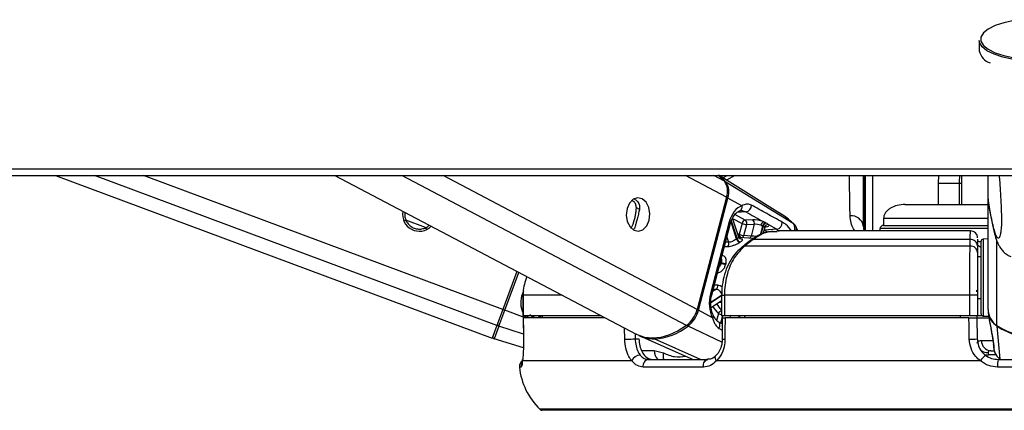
# Model space of a CAD drawing. Header units: millimetres. Extents: x 20 to 26560, y 16 to 18133.
# Tile 100 of 106: x 22266 to 22549, y 5993 to 6106. Entities that reach past the tile are written whole.
import ezdxf

# ---------------------------------------------------------------- set-up
doc = ezdxf.new("R2010")
doc.units = ezdxf.units.MM
doc.header["$LTSCALE"] = 2

msp = doc.modelspace()

# ---------------------------------------------------------------- linework, layer by layer
at = {"color": 7, "linetype": 'Continuous', "lineweight": 25}
for p, q in [((22542, 6099.58), (22542, 6096.58)), ((22276.48, 6060.78), (22401.99, 6014.09)), ((22356.77, 6060.78), (22443.36, 6015.23)), ((22484.13, 6050.31), (22467.22, 6060.78)), ((22488.54, 6046.98), (22469.16, 6058.92)), ((22509, 6060.74), (22509, 6044.88)), ((22509.3, 6044.88), (22509.3, 6060.54)), ((22530.24, 6060.78), (22530.17, 6058.64)), ((22530.17, 6058.64), (22530.17, 6052.48)), ((22536.97, 6058.64), (22537.01, 6060.78)), ((22536.97, 6052.48), (22536.97, 6058.64)), ((22544.5, 6054.14), (22544.5, 6060.78)), ((22469.37, 6054.55), (22460.9, 6022.36)), ((22461.3, 6022.14), (22469.77, 6054.33)), ((22473.76, 6052.11), (22469.77, 6054.33)), ((22544.5, 6054.14), (22544.5, 6054.13)), ((22544.5, 6022.36), (22544.5, 6054.13)), ((22470.15, 6047.48), (22464.73, 6026.86)), ((22472.86, 6043.07), (22471.09, 6048.53)), ((22476.89, 6048.07), (22474.75, 6047.98)), ((22480.6, 6047.23), (22479.9, 6047.55)), ((22514.5, 6048.48), (22514.5, 6046.48)), ((22442.87, 6045.58), (22442.66, 6045.32)), ((22465.09, 6026.49), (22470.51, 6047.11)), ((22473.83, 6047.05), (22473.01, 6043.93)), ((22474.34, 6043.58), (22475.16, 6046.7)), ((22475.16, 6046.7), (22477.31, 6046.79)), ((22477.31, 6046.79), (22476.42, 6043.42)), ((22479.26, 6046.5), (22479.74, 6046.3)), ((22479.9, 6044.12), (22480.32, 6045.72)), ((22483.79, 6045.36), (22480.2, 6045.11)), ((22481.4, 6046.71), (22483.79, 6045.36)), ((22539.46, 6044.88), (22483.8, 6044.88)), ((22508.65, 6046.31), (22508.82, 6044.88)), ((22513.45, 6045.54), (22513.41, 6044.88)), ((22514.45, 6046.48), (22533.5, 6046.48)), ((22533.5, 6046.48), (22544.53, 6046.48)), ((22477.12, 6042.7), (22473.12, 6043)), ((22476.42, 6043.42), (22474.34, 6043.58)), ((22476.97, 6042.38), (22474.52, 6040.48)), ((22539.36, 6042.38), (22476.97, 6042.38)), ((22539.36, 6040.48), (22539.36, 6042.38)), ((22541.5, 6042.51), (22541.5, 6040.63)), ((22542.5, 6035.12), (22542.5, 6041.91)), ((22544.5, 6042.59), (22543.06, 6042.51)), ((22539.36, 6040.48), (22474.52, 6040.48)), ((22541.5, 6040.63), (22541.5, 6038.73)), ((22542.5, 6037.48), (22541.5, 6037.48)), ((22409.11, 6033.24), (22405.06, 6022.36)), ((22542.5, 6021.05), (22542.5, 6035.12)), ((22541.15, 6027.89), (22541.16, 6027.4)), ((22410.85, 6026.48), (22410.85, 6020.48)), ((22410.85, 6026.48), (22410.87, 6026.48)), ((22410.87, 6026.48), (22410.87, 6020.48)), ((22464.9, 6022.93), (22467.91, 6024.88)), ((22467.95, 6026.48), (22467.95, 6020.48)), ((22539.23, 6026.48), (22468.74, 6026.48)), ((22468.74, 6026.48), (22468.74, 6020.48)), ((22541.5, 6026.48), (22539.23, 6026.48)), ((22539.23, 6020.48), (22539.23, 6026.48)), ((22541.5, 6026.48), (22541.5, 6020.48)), ((22541.5, 6025.48), (22542.5, 6025.48)), ((22405.06, 6022.36), (22403.35, 6017.75)), ((22403.95, 6017.55), (22405.65, 6022.14)), ((22405.06, 6022.36), (22405.65, 6022.14)), ((22465.29, 6019.91), (22461.3, 6022.14)), ((22410.87, 6020.48), (22410.85, 6020.48)), ((22433.36, 6020.48), (22410.87, 6020.48)), ((22410.89, 6019.98), (22410.98, 6013.81)), ((22434.39, 6019.98), (22410.9, 6019.98)), ((22410.91, 6019.98), (22410.9, 6019.98)), ((22416.33, 6020.48), (22416.34, 6019.98)), ((22468.74, 6020.48), (22467.95, 6020.48)), ((22468.12, 6019.98), (22468.11, 6013.85)), ((22539.23, 6020.48), (22468.74, 6020.48)), ((22539.01, 6019.98), (22468.91, 6019.98)), ((22473.66, 6020.01), (22474.53, 6020.08)), ((22474.53, 6020.48), (22474.53, 6019.98)), ((22536.5, 6020.48), (22536.5, 6019.98)), ((22541.5, 6020.48), (22539.23, 6020.48)), ((22541.28, 6020.48), (22541.29, 6019.98)), ((22541.29, 6019.98), (22541.39, 6013.88)), ((22541.29, 6019.98), (22544.8, 6019.98)), ((22542.91, 6020.48), (22541.5, 6020.48)), ((22543.06, 6020.45), (22544.74, 6020.37)), ((22544.59, 6021.35), (22544.97, 6018.82)), ((22403.35, 6017.75), (22401.99, 6014.09)), ((22403.95, 6017.55), (22402.59, 6013.9)), ((22468.12, 6018.18), (22466.99, 6018.8)), ((22545.29, 6017.15), (22545.49, 6015.94)), ((22548.01, 6008.08), (22547.09, 6017.55)), ((22410.96, 6011.28), (22402.59, 6013.9)), ((22411, 6013.81), (22410.98, 6013.81)), ((22443.09, 6013.88), (22444.19, 6013.88)), ((22444.39, 6014.74), (22459.76, 6007.98)), ((22468.11, 6013.85), (22468.11, 6013.85)), ((22545.49, 6015.94), (22546.1, 6012.23)), ((22448.57, 6010.53), (22451.2, 6009.9)), ((22545.31, 6010.48), (22546.3, 6010.48)), ((22546.11, 6011.31), (22546.15, 6011.09)), ((22442.13, 6007.58), (22410.7, 6007.58)), ((22446.86, 6007.98), (22463.98, 6007.98)), ((22542.32, 6007.58), (22466.43, 6007.58)), ((22544.56, 6009.93), (22544.63, 6009.33)), ((22547.39, 6007.98), (22571.6, 6007.98)), ((22462.69, 6005.77), (22445.35, 6005.77)), ((22571.76, 6005.77), (22547.23, 6005.77)), ((22559.5, 5993.38), (22416.39, 5993.38))]:
    msp.add_line(p, q, dxfattribs=at)
at = {"color": 8, "linetype": 'Continuous', "lineweight": 25}
for p, q in [((22403.35, 6017.75), (22287.67, 6060.78)), ((22405.06, 6022.36), (22301.79, 6060.78)), ((22457.87, 6017.75), (22376.07, 6060.78)), ((22460.9, 6022.36), (22387.88, 6060.78)), ((22469.37, 6054.55), (22457.54, 6060.78)), ((22468.77, 6059.17), (22465.71, 6060.78)), ((22468.31, 6060.1), (22469.49, 6060.78)), ((22471.77, 6060.78), (22469.33, 6059.47)), ((22511.3, 6060.6), (22511.3, 6044.88)), ((22530.17, 6058.64), (22536.22, 6058.64)), ((22536.22, 6058.64), (22536.97, 6058.64)), ((22444.31, 6051.08), (22443.44, 6051.54)), ((22474.94, 6050.34), (22472.32, 6050.17)), ((22377.33, 6047.69), (22376.55, 6047.98)), ((22382.88, 6045.87), (22377.22, 6047.98)), ((22472.26, 6042.57), (22470.65, 6047.53)), ((22470.72, 6047.75), (22472.37, 6042.65)), ((22471.11, 6048.48), (22473.83, 6047.05)), ((22474.75, 6047.98), (22471.74, 6049.57)), ((22383.41, 6045.43), (22382.63, 6045.72)), ((22442.66, 6045.32), (22441.98, 6045.68)), ((22479.09, 6043.8), (22479.74, 6046.3)), ((22479.87, 6046.24), (22479.24, 6043.86)), ((22480.2, 6045.11), (22480.16, 6045.13)), ((22480.16, 6045.11), (22480.2, 6045.11)), ((22480.5, 6046.03), (22480.72, 6046.06)), ((22483.79, 6045.36), (22484.46, 6044.79)), ((22488.51, 6047.01), (22488.54, 6046.98)), ((22533.5, 6045.54), (22513.45, 6045.54)), ((22544.53, 6045.54), (22533.5, 6045.54)), ((22469.95, 6041.64), (22469.08, 6041.66)), ((22469.47, 6043.14), (22469.95, 6041.64)), ((22543.06, 6042.51), (22543.06, 6035.33)), ((22547.07, 6017.75), (22547.07, 6041.96)), ((22467.58, 6035.97), (22467.83, 6035.84)), ((22467.78, 6035.66), (22467.54, 6035.79)), ((22543.06, 6035.33), (22543.06, 6020.45)), ((22405.65, 6022.14), (22409.67, 6032.95)), ((22410.98, 6027.71), (22410.67, 6026.86)), ((22466.42, 6028.19), (22465.36, 6027.51)), ((22465.55, 6028.23), (22466.42, 6028.19)), ((22466.82, 6029.29), (22465.84, 6029.33)), ((22421.96, 6026.48), (22410.87, 6026.48)), ((22464.84, 6024.42), (22467.95, 6026.43)), ((22467.95, 6026.22), (22464.84, 6024.22)), ((22467.95, 6026.48), (22468.74, 6026.48)), ((22411.45, 6019.98), (22405.65, 6022.14)), ((22413.78, 6019.98), (22412.85, 6020.89)), ((22413.41, 6020.48), (22413.43, 6020.47)), ((22413.63, 6020.48), (22413.71, 6020.38)), ((22413.71, 6020.38), (22413.81, 6020.48)), ((22415.92, 6019.98), (22415.97, 6020.12)), ((22416.33, 6019.98), (22415.97, 6020.12)), ((22467.02, 6021.15), (22466.5, 6019.2)), ((22467.72, 6018.4), (22468.12, 6019.93)), ((22468.14, 6019.99), (22468.27, 6020.48)), ((22470.39, 6020.48), (22470.26, 6019.98)), ((22472.82, 6019.98), (22472.84, 6020.05)), ((22473.9, 6020.03), (22473.85, 6019.98)), ((22410.96, 6015.28), (22403.95, 6017.55)), ((22440.08, 6013.81), (22440.01, 6016.99)), ((22468.03, 6012.94), (22458.28, 6017.55)), ((22467.22, 6016.9), (22468.11, 6016.4)), ((22443.06, 6015.38), (22443.09, 6013.88)), ((22461.89, 6007.98), (22448.55, 6013.9)), ((22542.6, 6013.43), (22545.86, 6013.43)), ((22444.95, 6010.53), (22448.57, 6010.53)), ((22546.79, 6009.33), (22544.63, 6009.33)), ((22410.33, 6005.77), (22409.83, 6005.77)), ((22559.5, 5993.67), (22415.69, 5993.67))]:
    msp.add_line(p, q, dxfattribs=at)
at = {"color": 7, "linetype": 'Continuous', "lineweight": 25, "flags": 128}
for points in [[(22553.39, 6105.54), (22551.97, 6105.32), (22549.03, 6104.68), (22546.52, 6103.85), (22544.54, 6102.86), (22543.18, 6101.75), (22542.48, 6100.56), (22542.48, 6099.35), (22543.18, 6098.17), (22544.54, 6097.06), (22546.52, 6096.06), (22549.03, 6095.23), (22551.97, 6094.59), (22555.21, 6094.17), (22558.63, 6093.99), (22562.09, 6094.05), (22565.44, 6094.35), (22568.54, 6094.88), (22571.28, 6095.62), (22573.53, 6096.54), (22575.21, 6097.6), (22576.25, 6098.75), (22576.6, 6099.96), (22576.6, 6099.96)], [(22576.88, 6100.28), (22577, 6099.58), (22576.64, 6098.35), (22575.58, 6097.17), (22573.86, 6096.09), (22571.55, 6095.15), (22568.75, 6094.39), (22565.57, 6093.85), (22562.15, 6093.54), (22558.61, 6093.47), (22555.11, 6093.66), (22551.79, 6094.09), (22548.78, 6094.74), (22546.22, 6095.6), (22544.2, 6096.61), (22542.8, 6097.75), (22542.09, 6098.96), (22542, 6099.58)], [(22261.76, 6062.73), (22269.52, 6062.73), (22285.04, 6062.73), (22292.8, 6062.73), (22300.56, 6062.73), (22316.07, 6062.73), (22323.83, 6062.73), (22339.35, 6062.73), (22347.11, 6062.73), (22362.63, 6062.73), (22370.38, 6062.73), (22385.9, 6062.73), (22393.66, 6062.73), (22401.42, 6062.73), (22416.94, 6062.73), (22424.7, 6062.73), (22440.21, 6062.73), (22447.97, 6062.73), (22463.49, 6062.73), (22471.25, 6062.73), (22486.77, 6062.73), (22494.52, 6062.73), (22502.28, 6062.73), (22517.8, 6062.73), (22525.56, 6062.73), (22539.74, 6062.73), (22553.91, 6062.73)], [(22256.74, 6060.78), (22272.26, 6060.78), (22280.01, 6060.78), (22295.53, 6060.78), (22303.29, 6060.78), (22318.81, 6060.78), (22326.57, 6060.78), (22334.33, 6060.78), (22349.84, 6060.78), (22357.6, 6060.78), (22373.12, 6060.78), (22380.88, 6060.78), (22396.4, 6060.78), (22404.15, 6060.78), (22419.67, 6060.78), (22427.43, 6060.78), (22435.19, 6060.78), (22450.71, 6060.78), (22458.47, 6060.78), (22473.98, 6060.78), (22481.74, 6060.78), (22497.26, 6060.78), (22505.02, 6060.78), (22520.54, 6060.78), (22528.29, 6060.78), (22536.05, 6060.78), (22547.77, 6060.78), (22559.5, 6060.78)], [(22467, 6060.87), (22467.17, 6060.74), (22468.77, 6059.17)], [(22445.11, 6054.11), (22443.8, 6054.41), (22442.52, 6053.98), (22441.44, 6052.88), (22440.75, 6051.29), (22440.54, 6049.44), (22440.84, 6047.62), (22441.62, 6046.1), (22442.75, 6045.12), (22444.05, 6044.82), (22445.34, 6045.25), (22446.42, 6046.35), (22447.11, 6047.94), (22447.32, 6049.79), (22447.02, 6051.61), (22446.24, 6053.13), (22445.11, 6054.11)], [(22480.71, 6047.16), (22480.69, 6047.18), (22480.6, 6047.23)], [(22479.74, 6046.3), (22479.84, 6046.25), (22479.87, 6046.24)], [(22410.9, 6019.98), (22410.96, 6015.99), (22411, 6013.81)], [(22466.99, 6018.81), (22466.93, 6018.84), (22466.67, 6018.9)], [(22468.91, 6019.98), (22468.9, 6015.99), (22468.9, 6013.81)], [(22539.12, 6013.81), (22539.05, 6017.81), (22539.01, 6019.98)], [(22457.87, 6017.75), (22455.44, 6016.17), (22452.97, 6015.02), (22450.51, 6014.32), (22448.12, 6014.09), (22445.85, 6014.32), (22443.76, 6015.02), (22443.36, 6015.23)], [(22440.08, 6013.81), (22440.38, 6013.82), (22440.73, 6013.83), (22441.12, 6013.83), (22441.54, 6013.84), (22441.97, 6013.85), (22442.38, 6013.86), (22442.76, 6013.87), (22443.09, 6013.88)], [(22546.16, 6011.9), (22546.06, 6012.24), (22546.06, 6012.27)], [(22410.7, 6007.58), (22410.71, 6007.91), (22410.71, 6007.94)], [(22462.69, 6005.77), (22462.69, 6006.19), (22462.75, 6006.6), (22462.86, 6006.98), (22463.02, 6007.32), (22463.22, 6007.6), (22463.45, 6007.81), (22463.71, 6007.94), (22463.98, 6007.98)]]:
    msp.add_lwpolyline(points, dxfattribs=at)
at = {"color": 8, "linetype": 'Continuous', "lineweight": 25, "flags": 128}
for points in [[(22470.15, 6047.48), (22470.31, 6047.38), (22470.43, 6047.29), (22470.5, 6047.2), (22470.52, 6047.12), (22470.51, 6047.11)], [(22480.97, 6044.65), (22480.65, 6044.86), (22480.2, 6045.11)], [(22473.01, 6043.93), (22472.68, 6043.98), (22472.56, 6043.99)], [(22464.73, 6026.86), (22464.89, 6026.76), (22465.01, 6026.67), (22465.07, 6026.58), (22465.09, 6026.5), (22465.09, 6026.48)], [(22467.86, 6024.85), (22467.86, 6024.84), (22467.95, 6024.83)], [(22467.1, 6024.35), (22467.77, 6024.41), (22467.95, 6024.43)], [(22465.29, 6019.91), (22465.43, 6020.09), (22465.53, 6020.26), (22465.58, 6020.42), (22465.57, 6020.57), (22465.55, 6020.63)], [(22467.22, 6016.9), (22467.37, 6017.24), (22467.45, 6017.58), (22467.47, 6017.92), (22467.42, 6018.22), (22467.31, 6018.49), (22467.14, 6018.7), (22466.99, 6018.81)], [(22466.43, 6007.58), (22466.26, 6007.91), (22466.15, 6008.23), (22466.1, 6008.52), (22466.12, 6008.77), (22466.21, 6008.97), (22466.29, 6009.07)], [(22543.48, 6009.45), (22544.02, 6009.35), (22544.63, 6009.33)]]:
    msp.add_lwpolyline(points, dxfattribs=at)
at = {"color": 7, "linetype": 'Continuous', "lineweight": 25}
for centre, radius, start, end in [((22546.55, 6097.53), 4.65, 191.689, 251.7801), ((22461.34, 6052.55), 10.09, 39.1583, 55.5315), ((22464.4, 6056.25), 5.25, 341.1561, 33.7642), ((22464.82, 6056.02), 5.22, 341.1561, 33.7642), ((22381.06, 6049.61), 4.8, 169.5744, 314.9271), ((22472.6, 6051.76), 1.21, 283.6815, 16.8539), ((22474.58, 6052.26), 1.95, 280.669, 0.712), ((22475, 6046.81), 1.2, 102.469, 168.7467), ((22473.99, 6047.03), 1.21, 344.1583, 51.71), ((22476.14, 6047.12), 1.21, 344.1583, 51.71), ((22480.84, 6046.25), 1.61, 125.7992, 171.1452), ((22480.95, 6046.05), 1.24, 106.8627, 168.1982), ((22483.43, 6047.27), 1.95, 280.6728, 3.393), ((22505.17, 6045.72), 3.53, 9.5511, 95.1129), ((22475.35, 6050.14), 3.44, 243.8208, 266.8784), ((22481.08, 6045.98), 1.24, 107.0603, 168.176), ((22481.29, 6045.64), 1.07, 84.3292, 164.3949), ((22514.45, 6045.48), 1, 90, 177), ((22539.5, 6042.88), 2, 359.9595, 90.2428), ((22468.66, 6041.24), 1.35, 323.4956, 17.0041), ((22476.54, 6036.08), 7.78, 122.3965, 123.4334), ((22473.48, 6042.91), 1.27, 195.5693, 258.3378), ((22473.59, 6042.97), 1.26, 194.7592, 258.1829), ((22474.53, 6047.02), 3.44, 243.8208, 266.8784), ((22477.16, 6035.71), 7.14, 122.3965, 123.4334), ((22476.86, 6041.49), 0.898, 82.7552, 126.4247), ((22539.59, 6040.49), 1.91, 4.328, 97.1571), ((22543.1, 6041.91), 0.6, 93, 180), ((22539.59, 6038.59), 1.91, 4.324, 97.0709), ((22483.04, 6031.74), 15.75, 164.9382, 165.5858), ((22469.3, 6038.83), 3.51, 244.3541, 266.9502), ((22469.35, 6038.85), 3.38, 243.2886, 266.8062), ((22483.13, 6031.72), 14.47, 164.9382, 165.5858), ((22465.63, 6029.1), 1.2, 310.9016, 9.2296), ((22452.61, 6024.51), 8.57, 307.8946, 345.4913), ((22453.05, 6024.27), 8.52, 307.8946, 345.4913), ((22550.03, 6022.42), 5.53, 180.6081, 237.645), ((22476.28, 6026.45), 7.27, 241.7084, 242.7931), ((22543.1, 6021.05), 0.6, 180, 267), ((22550.06, 6022.22), 5.54, 189.0588, 237.5526), ((22404.07, 6018.1), 0.561, 166.1382, 257.2291), ((22447.83, 6030.6), 16.72, 272.4385, 308.6711), ((22559.5, 6037), 22.92, 237.1577, 302.8423), ((22559.44, 6036.63), 22.73, 237.0768, 270.1393), ((22402.77, 6014.47), 0.6, 159.594, 252.594), ((22448.44, 6024.03), 10.13, 245.088, 270.5756), ((22539.06, 6052.72), 38.91, 270.087, 273.4336), ((22545.46, 6013.34), 2.86, 178.0893, 266.9147), ((22411.82, 6005.98), 2, 124.0227, 186.2162), ((22444.67, 6006.42), 2.8, 92.3962, 155.3265), ((22447.18, 6006.14), 1.87, 99.6826, 191.5638), ((22548.22, 6003.8), 7.01, 129.5415, 147.3724), ((22554.34, 6006.36), 7.13, 166.8311, 184.7596), ((22429.71, 6007.93), 20, 186.2162, 225.4883), ((22416.39, 5994.38), 1, 225.4883, 270)]:
    msp.add_arc(centre, radius, start, end, dxfattribs=at)
at = {"color": 8, "linetype": 'Continuous', "lineweight": 25}
for centre, radius, start, end in [((22468.95, 6058.55), 0.429, 60.0561, 95.3461), ((22468.9, 6052.67), 1.87, 62.5952, 76.0867), ((22473.88, 6043.75), 0.887, 168.4117, 242.152), ((22473.49, 6043.77), 0.871, 289.6729, 347.9168), ((22475.56, 6043.61), 0.881, 291.5658, 347.7512), ((22474.41, 6039.59), 0.895, 82.855, 127.1444), ((22460.43, 6020.48), 1.87, 62.5956, 76.0938), ((22474.56, 6028.85), 10.77, 211.4395, 225.6006), ((22475.21, 6029.21), 10.15, 211.013, 224.2927), ((22468.39, 6020.5), 1.52, 107.0059, 154.5997), ((22394.99, 6042.58), 28.13, 306.5303, 308.2086), ((22417.53, 6024.31), 5.47, 225.8612, 232.2626), ((22417.53, 6024.31), 4.47, 238.8235, 249.594), ((22468.55, 6024.27), 3.47, 243.8933, 260.0512), ((22474.28, 6019.65), 1.49, 146.168, 164.7252), ((22474.4, 6019.61), 1.48, 143.8571, 165.3956), ((22458.74, 6018.42), 0.983, 217.6844, 241.983), ((22547.51, 6017.53), 0.423, 155.4911, 177.5843), ((22448.74, 6014.31), 0.454, 208.592, 244.1531), ((22468.72, 6018.29), 4.49, 262.1755, 272.3081), ((22451.86, 6010.41), 3.29, 177.8092, 227.4757), ((22544.4, 6013.06), 3.13, 232.8746, 272.9693), ((22454.05, 6009.1), 2.96, 164.4229, 202.167), ((22412.32, 6005.98), 2.01, 154.3965, 186.1993)]:
    msp.add_arc(centre, radius, start, end, dxfattribs=at)
at = {"color": 7, "linetype": 'Continuous', "lineweight": 25}
for centre, major_axis, ratio, start_param, end_param in [((22474.77, 6044.91), (0.17, 7.38), 0.672172, 0.239822, 1.230488), ((22478.64, 6047.09), (2.73, -0.61), 0.283233, 1.155827, 2.325521), ((22478.43, 6046.15), (1.77, -0.35), 0.303217, 1.148479, 2.318172), ((22478.76, 6047.02), (2.73, -0.61), 0.283233, 5.571833, 6.622806), ((22469.35, 6024.29), (0.17, 7.38), 0.672172, 1.230488, 2.221154)]:
    msp.add_ellipse(centre, major_axis=major_axis, ratio=ratio, start_param=start_param, end_param=end_param, dxfattribs=at)
at = {"color": 8, "linetype": 'Continuous', "lineweight": 25}
for centre, major_axis, ratio, start_param, end_param in [((22478.55, 6046.09), (1.77, -0.35), 0.303217, 6.265133, 6.615458), ((22417.59, 6024.29), (6.92, -2.57), 0.999996, 3.141593, 3.921132), ((22417.59, 6024.29), (6.92, -2.57), 0.999996, 4.039358, 4.132258)]:
    msp.add_ellipse(centre, major_axis=major_axis, ratio=ratio, start_param=start_param, end_param=end_param, dxfattribs=at)
for points, knots in [([(22504.85, 6049.24), (22504.83, 6050.37), (22504.8, 6052.65), (22504.73, 6056.48), (22504.69, 6059.4), (22504.67, 6060.78)], [0, 0, 0, 0, 0.340073, 0.687935, 1, 1, 1, 1]), ([(22536.22, 6058.64), (22536.21, 6057.06), (22536.2, 6055.01), (22536.21, 6052.96), (22536.21, 6052.48)], [0, 0, 0, 0, 0.766318, 1, 1, 1, 1]), ([(22536.34, 6060.78), (22536.33, 6060.72), (22536.23, 6060.13), (22536.22, 6059.34), (22536.22, 6058.64)], [0, 0, 0, 0, 0.10633, 1, 1, 1, 1]), ([(22548.27, 6045.52), (22548.24, 6045.26), (22548.19, 6044.75), (22548.11, 6044.21), (22547.98, 6043.56), (22547.79, 6043.04), (22547.54, 6042.8), (22547.3, 6042.88), (22547.01, 6043.23), (22546.69, 6043.93), (22546.27, 6045.17), (22545.81, 6046.98), (22545.33, 6049.27), (22544.89, 6051.67), (22544.63, 6053.32), (22544.5, 6054.14)], [0, 0, 0, 0, 0.027351, 0.054016, 0.080851, 0.148772, 0.21746, 0.283348, 0.349464, 0.442524, 0.535874, 0.66709, 0.798771, 0.899307, 1, 1, 1, 1]), ([(22488.54, 6046.98), (22488.01, 6047.44), (22486.94, 6048.37), (22485.46, 6049.5), (22484.47, 6050.05), (22484.09, 6050.26)], [0, 0, 0, 0, 0.383448, 0.768925, 1, 1, 1, 1]), ([(22488.06, 6044.88), (22487.53, 6045.55), (22486.69, 6046.6), (22485.73, 6047.18), (22485.38, 6047.39)], [0, 0, 0, 0, 0.634597, 1, 1, 1, 1]), ([(22506.24, 6044.88), (22506.1, 6045.07), (22505.21, 6046.17), (22505.01, 6047.84), (22504.85, 6049.24)], [0, 0, 0, 0, 0.1666619, 1, 1, 1, 1]), ([(22544.53, 6048.48), (22544.47, 6048.48), (22543.47, 6048.48), (22541.12, 6048.48), (22537.59, 6048.48), (22533.86, 6048.48), (22530.13, 6048.48), (22526.52, 6048.48), (22523.18, 6048.48), (22520.24, 6048.48), (22517.81, 6048.48), (22515.96, 6048.48), (22514.86, 6048.48), (22514.4, 6048.48), (22514.52, 6048.48), (22514.53, 6048.48)], [0, 0, 0, 0, 0.005545, 0.095156, 0.184767, 0.274378, 0.363989, 0.4536, 0.543211, 0.632821, 0.722432, 0.812043, 0.901654, 0.991265, 1, 1, 1, 1]), ([(22483.87, 6044.6), (22482.97, 6044.65), (22481.14, 6044.76), (22478.82, 6043.7), (22477.48, 6042.74), (22476.97, 6042.38)], [0, 0, 0, 0, 0.372876, 0.763118, 1, 1, 1, 1]), ([(22488.54, 6046.98), (22488.65, 6046.79), (22488.88, 6046.41), (22488.96, 6045.68), (22488.86, 6045.13), (22488.81, 6044.88)], [0, 0, 0, 0, 0.3336438, 0.6903504, 1, 1, 1, 1]), ([(22489.27, 6046.02), (22489.32, 6045.98), (22489.47, 6045.85), (22489.38, 6045.45), (22489.31, 6045.11), (22489.17, 6044.9), (22489.16, 6044.88)], [0, 0, 0, 0, 0.1669375, 0.5838424, 0.9682268, 1, 1, 1, 1]), ([(22539.36, 6042.38), (22539.38, 6043.32), (22539.43, 6044.73), (22539.48, 6044.8), (22539.5, 6044.83)], [0, 0, 0, 0, 0.672669, 1, 1, 1, 1]), ([(22472.85, 6043.07), (22472.85, 6043.04), (22472.84, 6042.97), (22472.63, 6042.82), (22472.44, 6042.69), (22472.37, 6042.65)], [0, 0, 0, 0, 0.372516, 0.778909, 1, 1, 1, 1]), ([(22473.33, 6041.74), (22473.43, 6041.8), (22473.7, 6041.98), (22473.96, 6042.23), (22473.98, 6042.44), (22473.75, 6042.57), (22473.41, 6042.61), (22473.26, 6042.63)], [0, 0, 0, 0, 0.1217801, 0.3474108, 0.5757801, 0.8073145, 1, 1, 1, 1]), ([(22477.96, 6043.25), (22477.92, 6043.26), (22477.69, 6043.31), (22477.22, 6043.35), (22476.74, 6043.39), (22476.5, 6043.41), (22476.42, 6043.42)], [0, 0, 0, 0, 0.081339, 0.447053, 0.812036, 1, 1, 1, 1]), ([(22468.77, 6040.46), (22468.88, 6040.46), (22469.21, 6040.45), (22469.53, 6040.44), (22469.75, 6040.44)], [0, 0, 0, 0, 0.34919, 1, 1, 1, 1]), ([(22542.5, 6040.21), (22542.39, 6040.25), (22541.59, 6040.52), (22541.54, 6040.81), (22541.5, 6041.07)], [0, 0, 0, 0, 0.13356, 1, 1, 1, 1]), ([(22467.85, 6036.97), (22467.88, 6036.87), (22467.96, 6036.64), (22467.92, 6036.23), (22467.85, 6035.94), (22467.83, 6035.84)], [0, 0, 0, 0, 0.332281, 0.764732, 1, 1, 1, 1]), ([(22467.78, 6035.66), (22467.72, 6035.48), (22467.61, 6035.1), (22467.39, 6034.66), (22467.22, 6034.49), (22467.18, 6034.45)], [0, 0, 0, 0, 0.4283248, 0.8578661, 1, 1, 1, 1]), ([(22468.12, 6028.74), (22467.92, 6028.89), (22467.5, 6029.2), (22467.05, 6029.26), (22466.82, 6029.29)], [0, 0, 0, 0, 0.475965, 1, 1, 1, 1]), ([(22546.16, 6011.9), (22546.18, 6011.81), (22546.2, 6011.63), (22546.21, 6011.44), (22546.2, 6011.3), (22546.17, 6011.23), (22546.13, 6011.23), (22546.12, 6011.28), (22546.12, 6011.31)], [0, 0, 0, 0, 0.161718, 0.324577, 0.490919, 0.658403, 0.847645, 1, 1, 1, 1]), ([(22451.2, 6009.9), (22452.27, 6009.42), (22454.36, 6008.5), (22456.52, 6008.79), (22457.58, 6008.94)], [0, 0, 0, 0, 0.509738, 1, 1, 1, 1])]:
    msp.add_open_spline(points, degree=3, knots=knots, dxfattribs=at)
at = {"color": 7, "linetype": 'Continuous', "lineweight": 25}
for points, knots in [([(22508.59, 6060.78), (22508.59, 6060.62), (22508.6, 6058.48), (22508.62, 6054.9), (22508.64, 6050.16), (22508.65, 6047.6), (22508.65, 6046.31)], [0, 0, 0, 0, 0.027827, 0.380927, 0.68696, 1, 1, 1, 1]), ([(22547.71, 6060.78), (22547.72, 6060.64), (22547.78, 6059.88), (22547.89, 6058.39), (22548.03, 6056.28), (22548.15, 6054.26), (22548.24, 6052.38), (22548.3, 6050.98), (22548.34, 6049.83), (22548.36, 6049.09), (22548.37, 6048.43), (22548.37, 6047.93), (22548.36, 6047.42), (22548.35, 6046.93), (22548.32, 6046.23), (22548.29, 6045.81), (22548.27, 6045.52)], [0, 0, 0, 0, 0.032093, 0.175321, 0.320504, 0.466904, 0.561877, 0.658424, 0.702784, 0.748008, 0.777495, 0.807983, 0.833051, 0.870226, 0.908315, 1, 1, 1, 1]), ([(22443.44, 6051.54), (22443.4, 6051.87), (22443.32, 6052.53), (22442.8, 6053.26), (22442.31, 6053.48), (22442.12, 6053.57)], [0, 0, 0, 0, 0.371132, 0.741783, 1, 1, 1, 1]), ([(22442.84, 6054.08), (22443.11, 6053.92), (22443.71, 6053.55), (22444.29, 6052.5), (22444.4, 6051.54), (22444.31, 6051.05), (22444.29, 6050.97)], [0, 0, 0, 0, 0.272682, 0.612725, 0.939335, 1, 1, 1, 1]), ([(22544.5, 6054.13), (22544.5, 6053.82), (22544.5, 6053.51), (22544.58, 6053.2), (22544.58, 6053.2)], [0, 0, 0, 0, 0.988788, 1, 1, 1, 1]), ([(22544.57, 6053.2), (22544.67, 6052.58), (22544.99, 6050.55), (22545.59, 6047.4), (22546.28, 6044.36), (22546.91, 6042.28), (22547.5, 6040.9), (22548.14, 6039.81), (22548.96, 6038.84), (22549.86, 6038.03), (22550.7, 6037.65), (22551.05, 6037.5)], [0, 0, 0, 0, 0.0961553, 0.3177861, 0.5605746, 0.7215439, 0.8171903, 0.8786083, 0.9290151, 0.9707558, 1, 1, 1, 1]), ([(22376.93, 6050.17), (22376.9, 6049.99), (22376.8, 6049.43), (22376.95, 6048.57), (22377.21, 6047.97), (22377.33, 6047.69)], [0, 0, 0, 0, 0.202027, 0.634917, 1, 1, 1, 1]), ([(22441.91, 6045.72), (22442.05, 6045.93), (22442.31, 6046.31), (22442.66, 6047.31), (22442.98, 6048.44), (22443.23, 6049.62), (22443.4, 6050.66), (22443.43, 6051.26), (22443.44, 6051.54)], [0, 0, 0, 0, 0.204636, 0.376335, 0.548834, 0.703363, 0.864285, 1, 1, 1, 1]), ([(22444.29, 6050.97), (22444.2, 6050.55), (22444.02, 6049.7), (22443.68, 6048.32), (22443.35, 6047.12), (22443.08, 6046.19), (22442.94, 6045.78), (22442.87, 6045.58)], [0, 0, 0, 0, 0.2220762, 0.4457715, 0.6401425, 0.8216515, 1, 1, 1, 1]), ([(22470.51, 6047.11), (22470.6, 6047.39), (22470.85, 6048.25), (22471.5, 6049.42), (22472.36, 6050.3), (22472.87, 6050.52), (22473.09, 6050.62)], [0, 0, 0, 0, 0.156405, 0.463075, 0.767291, 1, 1, 1, 1]), ([(22472.89, 6050.58), (22473.19, 6050.66), (22473.89, 6050.83), (22474.56, 6050.52), (22474.94, 6050.34)], [0, 0, 0, 0, 0.4297736, 1, 1, 1, 1]), ([(22476.53, 6052.28), (22476.14, 6052.44), (22475.62, 6052.65), (22474.71, 6052.58), (22474.17, 6052.31), (22473.76, 6052.11)], [0, 0, 0, 0, 0.417867, 0.554004, 1, 1, 1, 1]), ([(22474.94, 6050.34), (22476.53, 6049.45), (22478.19, 6048.52), (22479.84, 6047.59), (22479.9, 6047.55)], [0, 0, 0, 0, 0.961066, 1, 1, 1, 1]), ([(22485.38, 6047.39), (22483.89, 6048.21), (22480.94, 6049.84), (22477.99, 6051.48), (22476.53, 6052.28)], [0, 0, 0, 0, 0.5067429, 1, 1, 1, 1]), ([(22488.52, 6047.02), (22488.19, 6047.32), (22486.92, 6048.52), (22485.43, 6049.46), (22484.33, 6050.17)], [0, 0, 0, 0, 0.255831, 1, 1, 1, 1]), ([(22520.7, 6052.48), (22519.93, 6052.43), (22518.39, 6052.33), (22516.62, 6051.58), (22515.51, 6050.72), (22514.92, 6049.99), (22514.56, 6049.24), (22514.52, 6048.73), (22514.5, 6048.48)], [0, 0, 0, 0, 0.272703, 0.547949, 0.675478, 0.792706, 0.900167, 1, 1, 1, 1]), ([(22520.7, 6052.48), (22520.59, 6052.48), (22520.38, 6052.48), (22522.57, 6052.48), (22526.3, 6052.48), (22531.14, 6052.48), (22536.38, 6052.48), (22540.99, 6052.48), (22543.87, 6052.48), (22544.5, 6052.48), (22544.53, 6052.48)], [0, 0, 0, 0, 0.141909, 0.283817, 0.425726, 0.567634, 0.709543, 0.851451, 0.99336, 1, 1, 1, 1]), ([(22377.33, 6047.69), (22377.53, 6047.36), (22377.94, 6046.69), (22378.96, 6045.91), (22380.16, 6045.45), (22381.47, 6045.36), (22382.24, 6045.6), (22382.63, 6045.72)], [0, 0, 0, 0, 0.196452, 0.39265, 0.593358, 0.798818, 1, 1, 1, 1]), ([(22382.63, 6045.72), (22383.05, 6045.9), (22383.51, 6046.09), (22383.85, 6046.49), (22383.88, 6046.52)], [0, 0, 0, 0, 0.926603, 1, 1, 1, 1]), ([(22482.71, 6044.76), (22482.12, 6044.7), (22480.64, 6044.55), (22478.46, 6043.69), (22477.01, 6042.66), (22476.34, 6042.18)], [0, 0, 0, 0, 0.264416, 0.654864, 1, 1, 1, 1]), ([(22479.87, 6046.24), (22479.99, 6046.16), (22480.16, 6046.06), (22480.24, 6045.96), (22480.26, 6045.93)], [0, 0, 0, 0, 0.718824, 1, 1, 1, 1]), ([(22480.34, 6045.72), (22480.36, 6045.79), (22480.4, 6045.97), (22480.57, 6046.12), (22480.66, 6046.16), (22480.64, 6046.16), (22480.64, 6046.15)], [0, 0, 0, 0, 0.264007, 0.636883, 0.959443, 1, 1, 1, 1]), ([(22481.4, 6046.71), (22481.35, 6046.75), (22481.17, 6046.9), (22480.9, 6047.05), (22480.71, 6047.16)], [0, 0, 0, 0, 0.27439, 1, 1, 1, 1]), ([(22489.33, 6046.05), (22489.33, 6046.05), (22489.33, 6046.05), (22489.33, 6046.05), (22489.21, 6046.25), (22489.04, 6046.48), (22488.84, 6046.75), (22488.72, 6046.9), (22488.62, 6047), (22488.56, 6047.06)], [0, 0, 0, 0, 0.000087, 0.000182, 0.000408, 0.533457, 0.65412, 0.773648, 1, 1, 1, 1]), ([(22489.83, 6044.88), (22489.67, 6045.28), (22489.44, 6045.86), (22489.15, 6046.4), (22489.06, 6046.57)], [0, 0, 0, 0, 0.681389, 1, 1, 1, 1]), ([(22469.75, 6040.44), (22469.87, 6040.44), (22470.24, 6040.45), (22470.94, 6040.59), (22471.79, 6040.9), (22472.61, 6041.29), (22473.02, 6041.54), (22473.22, 6041.67)], [0, 0, 0, 0, 0.119584, 0.349288, 0.573021, 0.788436, 1, 1, 1, 1]), ([(22472.26, 6042.57), (22472.12, 6042.48), (22471.83, 6042.3), (22471.3, 6042), (22470.74, 6041.76), (22470.28, 6041.64), (22470.04, 6041.64), (22469.95, 6041.64)], [0, 0, 0, 0, 0.2198592, 0.4403428, 0.6631396, 0.8854902, 1, 1, 1, 1]), ([(22473.27, 6042.59), (22473.27, 6042.59), (22473.29, 6042.59), (22473.21, 6042.61), (22473.05, 6042.73), (22472.89, 6042.92), (22472.87, 6043.05), (22472.87, 6043.07)], [0, 0, 0, 0, 0.062114, 0.304429, 0.571842, 0.938313, 1, 1, 1, 1]), ([(22476.32, 6042.21), (22475.75, 6041.77), (22474.94, 6041.14), (22474.12, 6040.5), (22473.88, 6040.31)], [0, 0, 0, 0, 0.7, 1, 1, 1, 1]), ([(22542.5, 6041.71), (22542.45, 6041.72), (22541.99, 6041.81), (22541.75, 6041.9), (22541.54, 6041.99)], [0, 0, 0, 0, 0.104122, 1, 1, 1, 1]), ([(22473.89, 6040.28), (22473.32, 6039.8), (22472.07, 6038.76), (22470.51, 6036.56), (22469.2, 6033.9), (22468.35, 6030.93), (22467.94, 6028.4), (22467.99, 6026.91), (22468, 6026.48)], [0, 0, 0, 0, 0.160222, 0.348743, 0.538972, 0.73133, 0.922387, 1, 1, 1, 1]), ([(22474.52, 6040.48), (22473.48, 6039.46), (22471.39, 6037.41), (22469.4, 6032.68), (22468.76, 6028.84), (22468.74, 6026.77), (22468.74, 6026.48)], [0, 0, 0, 0, 0.317078, 0.634488, 0.949899, 1, 1, 1, 1]), ([(22539.23, 6026.48), (22539.23, 6028.27), (22539.23, 6031.84), (22539.28, 6036.59), (22539.32, 6039.26), (22539.35, 6040.32), (22539.36, 6040.48)], [0, 0, 0, 0, 0.31366, 0.627146, 0.941618, 1, 1, 1, 1]), ([(22541.5, 6038.73), (22541.5, 6038.59), (22541.5, 6037.67), (22541.5, 6035.33), (22541.5, 6031.18), (22541.5, 6028.05), (22541.5, 6026.48)], [0, 0, 0, 0, 0.058442, 0.373089, 0.686524, 1, 1, 1, 1]), ([(22469.16, 6035.48), (22469.19, 6035.63), (22469.29, 6036.05), (22469.29, 6036.7), (22469.07, 6037.29), (22468.66, 6037.71), (22468.24, 6037.79), (22468.03, 6037.83)], [0, 0, 0, 0, 0.116734, 0.333017, 0.551924, 0.773865, 1, 1, 1, 1]), ([(22466.72, 6032.85), (22466.84, 6032.87), (22467.2, 6032.9), (22467.77, 6033.19), (22468.37, 6033.76), (22468.85, 6034.5), (22469.03, 6035.05), (22469.12, 6035.32)], [0, 0, 0, 0, 0.119584, 0.349288, 0.573021, 0.788436, 1, 1, 1, 1]), ([(22411.9, 6031.77), (22411.44, 6030.31), (22410.9, 6028.57), (22410.88, 6026.77), (22410.87, 6026.48)], [0, 0, 0, 0, 0.8422963, 1, 1, 1, 1]), ([(22466.42, 6028.19), (22466.57, 6028.17), (22466.87, 6028.12), (22467.29, 6027.79), (22467.65, 6027.34), (22467.89, 6026.87), (22467.99, 6026.58), (22468.02, 6026.47)], [0, 0, 0, 0, 0.216956, 0.434359, 0.655223, 0.878519, 1, 1, 1, 1]), ([(22465.55, 6020.64), (22465.44, 6020.89), (22465.11, 6021.64), (22464.79, 6023.15), (22464.76, 6024.94), (22464.99, 6026.02), (22465.09, 6026.49)], [0, 0, 0, 0, 0.152716, 0.457086, 0.763463, 1, 1, 1, 1]), ([(22413.43, 6020.47), (22413.49, 6020.45), (22413.59, 6020.42), (22413.68, 6020.39), (22413.71, 6020.38)], [0, 0, 0, 0, 0.698757, 1, 1, 1, 1]), ([(22465.29, 6019.91), (22465.42, 6019.55), (22465.68, 6018.81), (22466.13, 6017.95), (22466.64, 6017.3), (22467.03, 6017.04), (22467.22, 6016.9)], [0, 0, 0, 0, 0.277664, 0.566249, 0.779646, 1, 1, 1, 1]), ([(22466.99, 6018.88), (22466.86, 6018.94), (22466.48, 6019.11), (22466.02, 6019.7), (22465.68, 6020.4), (22465.55, 6020.68)], [0, 0, 0, 0, 0.254266, 0.709534, 1, 1, 1, 1]), ([(22468.14, 6019.98), (22468.14, 6019.98), (22468.14, 6019.98), (22468.4, 6019.98), (22468.73, 6019.98), (22468.91, 6019.98)], [0, 0, 0, 0, 0.24753, 0.612595, 1, 1, 1, 1]), ([(22539.01, 6019.98), (22539.24, 6019.98), (22539.69, 6019.98), (22540.33, 6019.98), (22540.85, 6019.98), (22541.21, 6019.98), (22541.26, 6019.98), (22541.29, 6019.98)], [0, 0, 0, 0, 0.197556, 0.39511, 0.592696, 0.790302, 1, 1, 1, 1]), ([(22544.97, 6018.82), (22545, 6018.66), (22545.05, 6018.33), (22545.14, 6017.94), (22545.21, 6017.6), (22545.27, 6017.33), (22545.32, 6017.09), (22545.34, 6016.97), (22545.35, 6016.9)], [0, 0, 0, 0, 0.1876817, 0.3912999, 0.5404813, 0.6907295, 0.8446527, 1, 1, 1, 1]), ([(22545.35, 6016.9), (22545.48, 6016.08), (22545.75, 6014.42), (22546.02, 6012.75), (22546.16, 6011.9)], [0, 0, 0, 0, 0.493257, 1, 1, 1, 1]), ([(22411, 6013.81), (22411, 6013.28), (22411.01, 6011.85), (22410.92, 6009.65), (22410.79, 6008.22), (22410.71, 6007.63), (22410.7, 6007.58)], [0, 0, 0, 0, 0.2204933, 0.593656, 0.9703484, 1, 1, 1, 1]), ([(22442.13, 6007.58), (22441.83, 6007.99), (22441.11, 6008.99), (22440.31, 6011.14), (22440.16, 6012.92), (22440.08, 6013.81)], [0, 0, 0, 0, 0.260354, 0.63069, 1, 1, 1, 1]), ([(22443.09, 6013.88), (22443.15, 6013.21), (22443.26, 6011.88), (22443.83, 6010.27), (22444.34, 6009.52), (22444.56, 6009.21)], [0, 0, 0, 0, 0.370015, 0.740315, 1, 1, 1, 1]), ([(22444.19, 6013.88), (22444.24, 6013.21), (22444.36, 6011.87), (22445.03, 6010.1), (22446.01, 6008.77), (22447.08, 6008.08), (22447.79, 6008.01), (22448.06, 6007.98)], [0, 0, 0, 0, 0.215288, 0.430555, 0.64649, 0.863795, 1, 1, 1, 1]), ([(22468.05, 6013.85), (22468.07, 6013.62), (22468.12, 6012.76), (22467.73, 6011.32), (22467.07, 6009.89), (22466.49, 6009.33), (22466.25, 6009.1)], [0, 0, 0, 0, 0.11736, 0.44954, 0.77994, 1, 1, 1, 1]), ([(22468.9, 6013.81), (22468.87, 6013.28), (22468.8, 6011.85), (22468.07, 6009.65), (22467.08, 6008.22), (22466.47, 6007.63), (22466.43, 6007.58)], [0, 0, 0, 0, 0.220493, 0.593656, 0.970348, 1, 1, 1, 1]), ([(22542.32, 6007.58), (22541.84, 6007.99), (22540.7, 6008.99), (22539.44, 6011.14), (22539.23, 6012.92), (22539.12, 6013.81)], [0, 0, 0, 0, 0.260354, 0.63069, 1, 1, 1, 1]), ([(22541.39, 6013.88), (22541.47, 6013.21), (22541.63, 6011.88), (22542.56, 6010.27), (22543.41, 6009.52), (22543.76, 6009.21)], [0, 0, 0, 0, 0.370015, 0.740315, 1, 1, 1, 1]), ([(22541.41, 6012.66), (22541.44, 6012.86), (22541.52, 6013.32), (22542.2, 6013.39), (22542.6, 6013.43)], [0, 0, 0, 0, 0.416459, 1, 1, 1, 1]), ([(22545.31, 6010.48), (22545.08, 6010.46), (22544.8, 6010.44), (22544.57, 6010.24), (22544.56, 6010.06), (22544.56, 6009.93)], [0, 0, 0, 0, 0.477795, 0.583752, 1, 1, 1, 1]), ([(22546.05, 6012.27), (22546.07, 6012.2), (22546.11, 6011.92), (22546.09, 6011.8), (22546.1, 6011.65), (22546.09, 6011.5), (22546.11, 6011.34), (22546.12, 6011.3)], [0, 0, 0, 0, 0.174238, 0.645744, 0.861199, 0.967082, 1, 1, 1, 1]), ([(22546.11, 6011.39), (22546.15, 6011.12), (22546.23, 6010.52), (22546.6, 6009.62), (22547.18, 6008.74), (22547.74, 6008.3), (22548.01, 6008.08)], [0, 0, 0, 0, 0.209596, 0.458257, 0.738167, 1, 1, 1, 1]), ([(22546.18, 6010.91), (22546.26, 6010.57), (22546.4, 6010.03), (22546.81, 6009.27), (22547.3, 6008.57), (22547.81, 6008.18), (22548.06, 6007.98)], [0, 0, 0, 0, 0.289042, 0.466255, 0.730312, 1, 1, 1, 1]), ([(22410.7, 6007.58), (22410.64, 6007.08), (22410.53, 6006.04), (22410.4, 6005.86), (22410.33, 6005.77)], [0, 0, 0, 0, 0.485349, 1, 1, 1, 1]), ([(22410.71, 6007.94), (22410.69, 6007.8), (22410.63, 6007.3), (22410.56, 6006.88), (22410.54, 6006.8), (22410.54, 6006.78)], [0, 0, 0, 0, 0.206363, 0.717838, 1, 1, 1, 1]), ([(22445.35, 6005.77), (22444.79, 6005.85), (22443.61, 6006.01), (22442.64, 6007.04), (22442.13, 6007.58)], [0, 0, 0, 0, 0.475859, 1, 1, 1, 1]), ([(22444.56, 6009.21), (22444.92, 6008.84), (22445.63, 6008.14), (22446.46, 6008.03), (22446.86, 6007.98)], [0, 0, 0, 0, 0.519417, 1, 1, 1, 1]), ([(22466.43, 6007.58), (22465.88, 6007.08), (22464.76, 6006.04), (22463.4, 6005.86), (22462.69, 6005.77)], [0, 0, 0, 0, 0.485349, 1, 1, 1, 1]), ([(22466.26, 6009.1), (22466.16, 6008.98), (22465.72, 6008.49), (22464.83, 6008.04), (22464.06, 6008.02), (22463.63, 6008.01)], [0, 0, 0, 0, 0.122527, 0.5066359, 1, 1, 1, 1]), ([(22547.23, 6005.77), (22546.37, 6005.85), (22544.58, 6006.01), (22543.09, 6007.04), (22542.32, 6007.58)], [0, 0, 0, 0, 0.475859, 1, 1, 1, 1]), ([(22543.76, 6009.21), (22544.34, 6008.84), (22545.45, 6008.14), (22546.76, 6008.03), (22547.39, 6007.98)], [0, 0, 0, 0, 0.519417, 1, 1, 1, 1])]:
    msp.add_open_spline(points, degree=3, knots=knots, dxfattribs=at)

doc.saveas('drawing.dxf')
